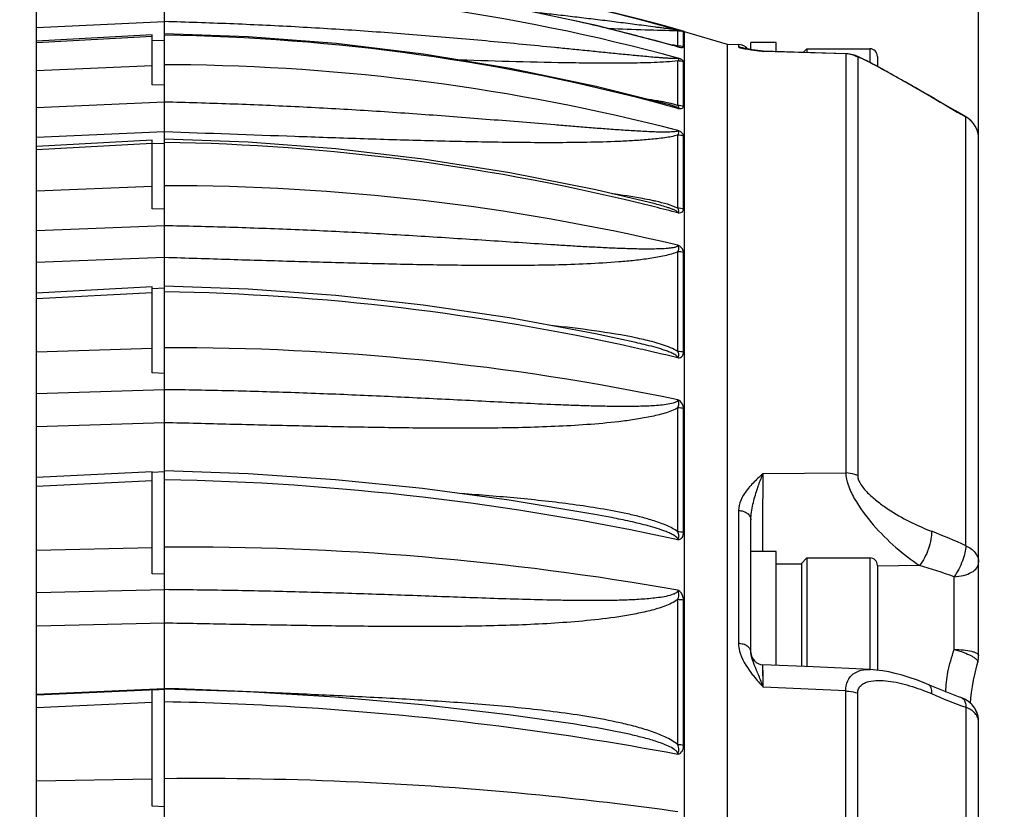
# Model space of a CAD drawing. Header units: millimetres. Extents: x 0 to 420, y 0 to 297.
# Tile 137 of 140: x 342 to 354, y 236 to 246. Entities that reach past the tile are written whole.
import ezdxf

# ---------------------------------------------------------------- set-up
doc = ezdxf.new("R2010")
doc.units = ezdxf.units.MM
doc.header["$LTSCALE"] = 23.1
doc.layers.get('0').update_dxf_attribs({"linetype": 'CONTINUOUS'})
doc.layers.add('02___PRT_ALL_AXES', color=7, linetype='CONTINUOUS')
doc.layers.add('DIM_PILOTEES', color=7, linetype='CONTINUOUS')
doc.styles.get("Standard").update_dxf_attribs({"font": 'txt', "width": 0.7})
doc.dimstyles.new('DIMSTYLE_2', dxfattribs={"dimtxt": 2.5, "dimasz": 3.5, "dimexe": 2, "dimexo": 0, "dimtad": 1, "dimlfac": 3.333333, "dimdsep": 46, "dimtxsty": 'Standard', "dimblk": '_FILLED', "dimblk1": '_FILLED', "dimblk2": '_FILLED', "dimcen": 0.09, "dimazin": 2, "dimtp": 0.5, "dimtm": 0.5, "dimtfac": 1, "dimtofl": 0, "dimtmove": 0, "dimatfit": 3, "dimldrblk": '_FILLED', "dimfxl": 0, "dimtolj": 1, "dimarcsym": 0})
doc.dimstyles.new('DIMSTYLE_4', dxfattribs={"dimtxt": 2.5, "dimasz": 3.5, "dimexe": 2, "dimexo": 0, "dimtad": 1, "dimdec": 1, "dimlfac": 3.333333, "dimdsep": 46, "dimtxsty": 'Standard', "dimblk": '_FILLED', "dimblk1": '_FILLED', "dimblk2": '_FILLED', "dimcen": 0.09, "dimazin": 2, "dimtp": 0.3, "dimtm": 0.3, "dimtfac": 1, "dimtdec": 1, "dimtofl": 0, "dimtmove": 0, "dimatfit": 3, "dimldrblk": '_FILLED', "dimfxl": 0, "dimtolj": 1, "dimarcsym": 0})

# ---------------------------------------------------------------- blocks, each defined once
blk = doc.blocks.new('_FILLED')
at = {"color": 0, "linetype": 'ByBlock'}
blk.add_solid([(0, 0), (-1, 0.1429), (-1, -0.1429)], dxfattribs=at)
blk = doc.blocks.new('*D9')
at = {"layer": 'DIM_PILOTEES', "color": 2, "linetype": 'Continuous'}
for p, q in [((342.316, 253.087), (342.316, 278.17)), ((353.484, 244.354), (353.484, 278.17)), ((342.316, 276.17), (347.9, 276.17)), ((353.484, 276.17), (347.9, 276.17)), ((347.9, 276.17), (375.161, 276.17))]:
    blk.add_line(p, q, dxfattribs=at)
at = {"layer": 'DIM_PILOTEES', "color": 2, "linetype": 'Continuous', "xscale": 3.5, "yscale": 3.5, "zscale": 3.5, "rotation": 180}
blk.add_blockref('_FILLED', (342.316, 276.17), dxfattribs=at)
at = {"layer": 'DIM_PILOTEES', "color": 2, "linetype": 'Continuous', "xscale": 3.5, "yscale": 3.5, "zscale": 3.5}
blk.add_blockref('_FILLED', (353.484, 276.17), dxfattribs=at)
at = {"layer": 'DIM_PILOTEES', "color": 2, "linetype": 'Continuous', "insert": (362.304, 279.295), "char_height": 2.5, "width": 19.28571, "attachment_point": 1, "line_spacing_factor": 0.9}
blk.add_mtext('{\\ftxt;\\W0.0001;\\H0.0001;\\~}{\\ftxt;\\W2.2857142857;\\H2.5; }{\\ftxt;\\W0.0001;\\H0.0001;\\~}{\\ftxt;\\W0.0001;\\H0.0001;\\~}{\\ftxt;\\W2.8571428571;\\H2.5; }{\\ftxt;\\W0.0001;\\H0.0001;\\~}', dxfattribs=at)
blk = doc.blocks.new('*D22')
at = {"layer": 'DIM_PILOTEES', "color": 2, "linetype": 'Continuous'}
for p, q in [((333.166, 272.887), (370.189, 272.887)), ((368.189, 272.887), (368.189, 233.437)), ((368.189, 193.987), (368.189, 233.437)), ((326.566, 193.987), (370.189, 193.987))]:
    blk.add_line(p, q, dxfattribs=at)
at = {"layer": 'DIM_PILOTEES', "color": 2, "linetype": 'Continuous', "xscale": 3.5, "yscale": 3.5, "zscale": 3.5}
for p, rotation in [((368.189, 272.887), 90), ((368.189, 193.987), 270)]:
    blk.add_blockref('_FILLED', p, dxfattribs=dict(at, rotation=rotation))
at = {"layer": 'DIM_PILOTEES', "color": 2, "linetype": 'Continuous', "insert": (365.064, 229.817), "char_height": 2.5, "width": 8.57143, "attachment_point": 2, "rotation": 90, "line_spacing_factor": 0.9}
blk.add_mtext('{\\ftxt;\\W0.0001;\\H0.0001;\\~}{\\ftxt;\\W2.2857142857;\\H2.5; }{\\ftxt;\\W0.0001;\\H0.0001;\\~}', dxfattribs=at)

msp = doc.modelspace()

# ---------------------------------------------------------------- linework, layer by layer
at = {"color": 7, "linetype": 'Continuous'}
for p, q in [((342.3164, 196.1421), (342.3164, 253.987)), ((343.8345, 202.3762), (343.8345, 246.517)), ((349.918, 245.5017), (349.918, 245.6333)), ((349.9865, 245.4447), (349.9865, 245.6221)), ((349.9915, 245.6282), (350.5041, 245.4757)), ((349.9915, 245.6282), (349.9915, 202.3458)), ((343.6845, 245.5881), (342.3164, 245.5131)), ((342.3164, 245.4974), (343.6845, 245.5726)), ((342.3164, 245.4974), (343.6845, 245.5726)), ((343.6845, 244.9926), (343.6845, 245.5881)), ((343.6845, 245.5197), (343.8345, 245.522)), ((349.918, 245.4557), (349.918, 245.5017)), ((351.0843, 245.497), (350.7843, 245.497)), ((350.7843, 245.4126), (350.7843, 245.497)), ((351.0843, 245.3878), (351.0843, 245.497)), ((349.8936, 245.4508), (349.9197, 245.4438)), ((349.8937, 245.4511), (349.9197, 245.4438)), ((350.5041, 245.4757), (350.6382, 245.4722)), ((350.5041, 245.4757), (350.5041, 202.4982)), ((350.6382, 245.4722), (350.6382, 245.4432)), ((350.7645, 245.4158), (350.749, 245.4183)), ((350.7843, 245.4127), (350.7645, 245.4158)), ((350.7983, 245.4105), (350.7749, 245.4141)), ((350.8332, 245.4053), (350.7983, 245.4105)), ((350.8282, 245.4045), (350.8517, 245.4011)), ((350.8988, 245.3958), (350.8332, 245.4053)), ((350.8517, 245.4011), (350.8764, 245.3975)), ((350.8764, 245.3975), (350.9127, 245.3922)), ((350.9129, 245.3938), (350.8988, 245.3958)), ((350.9127, 245.3922), (350.9304, 245.3897)), ((350.9299, 245.3923), (350.9129, 245.3938)), ((351.912, 245.3635), (350.9299, 245.3923)), ((350.9304, 245.3897), (350.9299, 245.3923)), ((351.9081, 245.3609), (350.9304, 245.3897)), ((351.3849, 245.379), (351.0843, 245.3878)), ((351.4053, 245.3784), (351.3849, 245.379)), ((351.4052, 245.3784), (351.4488, 245.422)), ((351.4488, 245.422), (352.1943, 245.422)), ((351.4488, 245.422), (351.4488, 245.3771)), ((351.9081, 245.3609), (351.9081, 240.3929)), ((352.1943, 245.422), (352.1943, 245.2594)), ((349.918, 244.7495), (349.918, 245.2778)), ((349.9865, 244.7388), (349.9865, 245.2669)), ((352.0503, 245.321), (352.0503, 240.3622)), ((352.2843, 245.332), (352.2843, 245.2115)), ((342.3164, 245.1648), (343.6845, 245.225)), ((352.5251, 245.0786), (352.471, 245.1089)), ((352.5811, 245.0471), (352.4997, 245.0928)), ((352.6391, 245.0143), (352.5549, 245.0618)), ((352.699, 244.9802), (352.6121, 245.0296)), ((343.8345, 244.9897), (343.6845, 244.9926)), ((352.7609, 244.9448), (352.6711, 244.996)), ((352.8247, 244.9081), (352.7322, 244.9612)), ((352.8906, 244.87), (352.7952, 244.925)), ((343.8345, 244.7878), (342.3164, 244.7213)), ((343.8345, 244.7878), (342.3164, 244.7213)), ((353.0484, 244.7785), (352.8602, 244.8876)), ((352.9632, 244.8279), (352.8906, 244.87)), ((352.9242, 244.8499), (352.9249, 244.8501)), ((349.8056, 244.7617), (349.8055, 244.7617)), ((353.3343, 244.6131), (353.3335, 244.6141)), ((353.3343, 239.5291), (353.3343, 244.6131)), ((343.8345, 244.4359), (342.3164, 244.3696)), ((343.8345, 244.4359), (342.3164, 244.3696)), ((343.6845, 244.3388), (342.3164, 244.2646)), ((343.6845, 243.526), (343.6845, 244.3388)), ((349.918, 243.532), (349.918, 244.3982)), ((349.9865, 243.522), (349.9865, 244.3877)), ((353.4843, 238.2271), (353.4843, 244.3539)), ((342.3164, 244.2277), (343.6845, 244.3021)), ((342.3164, 244.2278), (343.6845, 244.3021)), ((343.6845, 244.3004), (343.8345, 244.304)), ((342.3164, 243.7391), (343.6845, 243.7915)), ((342.3164, 243.7391), (343.6845, 243.7915)), ((343.8345, 243.5219), (343.6845, 243.526)), ((349.6496, 243.5815), (349.6491, 243.5817)), ((343.8345, 243.3215), (342.3164, 243.2636)), ((343.8345, 243.3215), (342.3164, 243.2636)), ((343.8345, 242.9454), (342.3164, 242.8876)), ((343.8345, 242.9454), (342.3164, 242.8876)), ((349.918, 241.8333), (349.918, 243.0159)), ((349.9865, 241.8241), (349.9865, 243.0061)), ((343.6845, 242.5976), (342.3164, 242.526)), ((343.6845, 241.5783), (343.6845, 242.5976)), ((343.6845, 242.5809), (343.8345, 242.5857)), ((342.3164, 242.4597), (343.6845, 242.5315)), ((342.3164, 242.4597), (343.6845, 242.5315)), ((342.3164, 241.8271), (343.6845, 241.8704)), ((349.4195, 241.939), (349.4186, 241.9392)), ((343.8345, 241.5731), (343.6845, 241.5783)), ((343.8345, 241.3792), (342.3164, 241.3313)), ((349.918, 239.6951), (349.918, 241.1651)), ((349.9865, 239.6871), (349.9865, 241.1563)), ((343.8345, 240.9881), (342.3164, 240.9403)), ((343.8345, 240.9881), (342.3164, 240.9403)), ((343.6845, 240.4074), (342.3164, 240.3402)), ((343.6845, 240.4036), (343.8345, 240.4094)), ((343.6845, 239.1975), (343.6845, 240.4074)), ((350.9304, 240.3878), (351.9081, 240.3929)), ((342.3164, 240.2368), (343.6845, 240.3042)), ((342.3164, 240.2368), (343.6845, 240.3042)), ((350.6382, 239.9475), (350.6382, 238.3695)), ((350.7843, 238.2692), (350.7843, 239.8361)), ((342.3164, 239.4757), (343.6845, 239.5089)), ((351.0843, 239.4604), (350.7843, 239.4604)), ((351.0843, 238.1124), (351.0843, 239.4604)), ((351.3843, 239.3104), (351.0843, 239.3104)), ((351.3843, 239.3209), (351.4488, 239.3854)), ((351.3843, 239.3209), (351.3843, 238.0987)), ((351.4488, 239.3854), (352.1943, 239.3854)), ((351.4488, 239.3854), (351.4488, 238.0957)), ((352.1943, 239.3854), (352.1943, 238.0615)), ((352.2843, 239.2954), (352.2843, 238.0543)), ((352.7847, 239.2956), (352.2844, 239.2893)), ((352.7847, 239.2956), (352.2844, 239.2893)), ((343.8345, 239.1912), (343.6845, 239.1975)), ((353.1948, 238.3006), (353.1948, 239.1631)), ((343.8345, 239.0086), (342.3164, 238.9719)), ((349.918, 237.1702), (349.918, 238.8913)), ((349.9865, 237.1634), (349.9865, 238.8836)), ((343.8345, 238.6122), (342.3164, 238.5754)), ((350.7844, 238.2658), (350.7843, 238.2692)), ((351.5233, 238.0923), (350.9274, 238.1196)), ((350.9304, 237.8537), (350.9274, 238.1196)), ((350.9279, 238.0905), (350.9275, 238.115)), ((350.9287, 238.0156), (350.9279, 238.0905)), ((350.9299, 237.8997), (350.9287, 238.0156)), ((352.1994, 238.0615), (351.5233, 238.0923)), ((342.3164, 237.7698), (343.8345, 237.837)), ((342.3164, 237.7609), (343.8345, 237.8287)), ((342.3164, 237.7698), (343.3856, 237.8171)), ((343.3856, 237.8171), (343.8345, 237.837)), ((343.6845, 237.822), (343.7654, 237.8257)), ((343.6845, 236.4421), (343.6845, 237.822)), ((343.9534, 237.8337), (343.8345, 237.8383)), ((343.9534, 237.8337), (343.8345, 237.8383)), ((344.8229, 237.7974), (343.8345, 237.83)), ((351.9081, 237.8079), (350.9304, 237.8537)), ((351.9081, 225.8144), (351.9081, 237.8079)), ((352.0503, 225.811), (352.0503, 237.7821)), ((342.3164, 237.6137), (343.6845, 237.6752)), ((342.3164, 237.6138), (343.6845, 237.6752)), ((353.3343, 237.6142), (353.3343, 225.3406)), ((353.4843, 224.6825), (353.4843, 237.4429)), ((348.6994, 237.4125), (348.6967, 237.4129)), ((342.3164, 236.743), (343.6845, 236.7652)), ((343.8345, 236.435), (343.6845, 236.4421))]:
    msp.add_line(p, q, dxfattribs=at)
for points in [[(349.8946, 245.4543), (348.9528, 245.6975), (347.932, 245.9147), (346.9026, 246.0864), (345.8665, 246.2121), (344.8259, 246.2917), (343.8345, 246.3243)], [(349.8055, 244.7617), (348.9513, 244.9762), (347.931, 245.1896), (346.9021, 245.3588), (345.8665, 245.4835), (344.8263, 245.5634), (343.8345, 245.5978)], [(350.7749, 245.4141), (350.7543, 245.4174), (350.7449, 245.4189), (350.7363, 245.4204), (350.7284, 245.4218), (350.7211, 245.4232), (350.7145, 245.4244), (350.7087, 245.4256), (350.7036, 245.4266), (350.6994, 245.4276), (350.696, 245.4284), (350.6936, 245.429), (350.6923, 245.4293)], [(352.2756, 245.2162), (352.2534, 245.2281), (352.2317, 245.2397), (352.2106, 245.2508), (352.1902, 245.2615), (352.1705, 245.2717), (352.1514, 245.2815), (352.133, 245.2908), (352.1153, 245.2996), (352.0984, 245.3078), (352.0823, 245.3155), (352.067, 245.3225), (352.0524, 245.3289), (352.0381, 245.3349), (352.0237, 245.3405), (352.0088, 245.3457), (351.9928, 245.3507), (351.975, 245.3553), (351.9557, 245.3592), (351.935, 245.362), (351.9121, 245.3635)], [(352.471, 245.1089), (352.4447, 245.1236), (352.4189, 245.1379), (352.3935, 245.1519), (352.3686, 245.1656), (352.3443, 245.179), (352.3204, 245.192), (352.2756, 245.2162)], [(352.4729, 245.1078), (352.4465, 245.1225), (352.4206, 245.1369), (352.3952, 245.151), (352.3702, 245.1647), (352.3458, 245.1781), (352.3219, 245.1912), (352.2985, 245.2039)], [(353.3337, 244.6141), (353.2087, 244.686), (353.1267, 244.7333), (353.0449, 244.7806)], [(353.3337, 244.6141), (353.2123, 244.6839), (353.1303, 244.7312), (353.0484, 244.7785)], [(349.6491, 243.5817), (348.9478, 243.7476), (347.9284, 243.9517), (346.9003, 244.1143), (345.8656, 244.2348), (344.8263, 244.3132), (343.8345, 244.3484)], [(349.4195, 241.939), (348.9423, 242.0418), (347.9241, 242.2316), (346.8972, 242.3834), (345.8637, 242.4969), (344.8257, 242.5717), (343.8345, 242.6069)], [(349.1075, 239.8682), (348.9352, 239.9007), (347.9185, 240.0716), (346.8931, 240.2089), (345.8612, 240.3124), (344.8248, 240.3818), (343.8345, 240.4161)], [(353.3879, 237.6624), (353.388, 237.6638), (353.3924, 237.7234), (353.3997, 237.789), (353.4103, 237.8604), (353.4242, 237.9373), (353.4416, 238.0193), (353.4627, 238.1061), (353.4739, 238.1488)], [(350.9275, 238.115), (350.9275, 238.1194), (350.9274, 238.1196)], [(352.8935, 237.8802), (352.8375, 237.9037), (352.7476, 237.9386), (352.661, 237.9687), (352.5774, 237.9943), (352.4967, 238.0158), (352.4186, 238.0333), (352.3428, 238.0468), (352.2691, 238.0563), (352.1991, 238.0615)], [(348.6994, 237.4125), (347.9108, 237.5247), (346.8873, 237.6442), (345.8573, 237.7352), (344.8229, 237.7974)], [(353.2852, 237.7254), (353.2448, 237.74), (353.1663, 237.7693), (353.0875, 237.7998), (353.0088, 237.8315), (352.9303, 237.8643), (352.8935, 237.8802)]]:
    msp.add_lwpolyline(points, dxfattribs=at)
for centre, radius, start, end in [((343.6118, 223.2042), 23.3138, 74.11877, 89.45268), ((343.6225, 223.1954), 23.3154, 74.33044, 89.47908), ((343.6905, 222.4367), 23.7079, 74.76682, 89.6521), ((343.5579, 222.8567), 23.466, 75.90524, 77.50209), ((343.5574, 222.8545), 23.4682, 75.15825, 75.90523), ((349.9043, 245.3325), 0.3011, 74.15903, 87.37886), ((343.4928, 221.403), 24.1816, 74.87679, 89.19047), ((343.559, 222.8606), 23.4619, 74.3358, 75.15827), ((349.5416, 243.2288), 2.2586, 81.49839, 82.12986), ((349.9043, 245.1526), 0.3033, 74.28346, 87.40197), ((350.6343, 245.3223), 0.15, 39.9257, 88.5), ((351.2073, 248.2804), 2.9003, 260.53386, 261.04366), ((351.4692, 249.9397), 4.5802, 261.03897, 261.40041), ((352.0493, 253.7833), 8.4673, 261.40775, 261.70793), ((350.8986, 245.2946), 0.1002, 79.69647, 81.79652), ((350.8975, 245.289), 0.1059, 71.9075, 79.6341), ((352.1943, 245.332), 0.09, 0, 90), ((349.9043, 244.9725), 0.3056, 74.40855, 87.4254), ((343.7564, 220.3869), 24.8461, 89.54372, 89.82004), ((343.7651, 220.5342), 24.6987, 75.5705, 89.5611), ((349.3007, 242.4566), 2.377, 78.06355, 78.85877), ((400.2977, 326.4254), 94.3335, 239.854875, 240.142489), ((343.5148, 221.4959), 24.0862, 74.57854, 74.86957), ((349.9044, 244.4371), 0.3127, 74.78281, 87.4966), ((353.1843, 244.3539), 0.3, 0.00175, 60.13886), ((353.1843, 244.3539), 0.3, 0.00102, 60.14006), ((353.1851, 244.3538), 0.2992, 0.02261, 60.08419), ((343.4241, 218.7565), 25.5585, 75.92309, 89.07996), ((349.9044, 244.0808), 0.3176, 75.03092, 87.54248), ((343.857, 217.4279), 26.3705, 76.70841, 90.04889), ((348.925, 240.4023), 3.2936, 77.15688, 77.90267), ((343.4814, 219.0181), 25.2909, 75.25169, 75.90483), ((349.9045, 243.2018), 0.3305, 75.64652, 87.65674), ((349.9046, 242.6774), 0.3388, 76.01351, 87.7233), ((343.3398, 214.6821), 27.863, 77.42472, 88.98267), ((348.4491, 237.372), 4.7229, 77.88501, 78.00588), ((348.5774, 237.9609), 4.1202, 76.58383, 77.91149), ((343.9599, 212.7643), 29.1121, 78.18679, 90.24676), ((343.4365, 215.1995), 27.337, 77.10992, 77.38653), ((348.1796, 236.4114), 5.6649, 76.31225, 77.3576), ((343.4525, 215.269), 27.2657, 76.27912, 77.11017), ((349.9047, 241.474), 0.3596, 76.85984, 87.87639), ((349.9048, 240.7927), 0.3727, 77.33927, 87.96131), ((343.243, 208.9397), 31.3787, 77.71469, 88.91989), ((349.9049, 239.2899), 0.4055, 78.39991, 88.14718), ((350.1405, 232.5209), 7.7016, 65.50006, 68.81103), ((344.0878, 206.0463), 33.468, 79.96478, 90.43372), ((352.1943, 239.2954), 0.09, 0, 90), ((350.2933, 230.8822), 8.7745, 70.69042, 73.50475), ((349.905, 238.4653), 0.4262, 78.98181, 88.24694), ((350.9343, 238.2695), 0.15, 181.41704, 267.36951), ((353.1831, 238.2272), 0.3012, 344.91406, 359.9684), ((355.5755, 243.8842), 6.6585, 246.53598, 250.3311), ((353.1843, 237.4429), 0.3, 0.0027, 70.35039), ((353.1844, 237.4435), 0.2999, 7.14213, 47.21168), ((353.184, 237.4434), 0.3003, 0.01264, 7.1538), ((349.9052, 236.691), 0.4794, 80.23491, 88.45928)]:
    msp.add_arc(centre, radius, start, end, dxfattribs=at)
for points, knots in [([(349.92, 245.6443), (349.9194, 245.6438), (349.9165, 245.645), (349.9117, 245.6447), (349.9043, 245.6459), (349.8919, 245.6473), (349.8743, 245.6496), (349.8518, 245.6524), (349.8279, 245.6555), (349.7947, 245.6598), (349.7522, 245.6654), (349.7003, 245.6722), (349.6299, 245.6814), (349.5409, 245.693), (349.4333, 245.707), (349.325, 245.7208), (349.2162, 245.7346), (349.0705, 245.7529), (348.8878, 245.7754), (348.6682, 245.8016), (348.448, 245.8272), (348.3011, 245.8437), (348.2276, 245.8519)], [0, 0, 0, 0, 0.0013169, 0.0045099, 0.0089626, 0.0142956, 0.0265814, 0.0400846, 0.0542765, 0.0689058, 0.0989797, 0.1297222, 0.1608795, 0.2239577, 0.2876608, 0.351749, 0.4160962, 0.4806284, 0.610073, 0.7398547, 0.8698537, 1, 1, 1, 1]), ([(349.9201, 245.3115), (349.9199, 245.3092), (349.9106, 245.3078), (349.9, 245.3064), (349.8827, 245.306), (349.8571, 245.3063), (349.8222, 245.3076), (349.7791, 245.3101), (349.7346, 245.3131), (349.6739, 245.3177), (349.5971, 245.3241), (349.5041, 245.3325), (349.4104, 245.3413), (349.3162, 245.3504), (349.19, 245.3628), (349.0317, 245.3787), (348.8413, 245.3979), (348.6504, 245.4172), (348.3952, 245.4427), (348.0757, 245.474), (347.6918, 245.5102), (347.3073, 245.5446), (346.9224, 245.5768), (346.5372, 245.6068), (346.0231, 245.6436), (345.38, 245.6831), (344.6075, 245.7196), (344.0922, 245.7365), (343.8345, 245.7432)], [0, 0, 0, 0, 0.0011267, 0.0033297, 0.0061389, 0.0092832, 0.0160647, 0.0232029, 0.0305333, 0.0379845, 0.0531117, 0.0684253, 0.0838555, 0.0993655, 0.1149333, 0.1461906, 0.1775589, 0.2090018, 0.2404975, 0.3035953, 0.3667845, 0.4300298, 0.4933108, 0.5566151, 0.619935, 0.7466029, 0.8732936, 1, 1, 1, 1]), ([(349.918, 245.6333), (349.7892, 245.6356), (349.5172, 245.6445), (349.2453, 245.6537), (349.1022, 245.6589)], [0, 0, 0, 0, 0.4737328, 1, 1, 1, 1]), ([(349.918, 245.6333), (349.9225, 245.6334), (349.9387, 245.6349), (349.9241, 245.643), (349.9197, 245.6443)], [0, 0, 0, 0, 0.4927779, 1, 1, 1, 1]), ([(349.9865, 245.6221), (349.9865, 245.6234), (349.9795, 245.6248), (349.9702, 245.6296), (349.9475, 245.6359), (349.9305, 245.6412), (349.9197, 245.6443)], [0, 0, 0, 0, 0.0546793, 0.219899, 0.5235111, 1, 1, 1, 1]), ([(349.918, 245.4557), (349.9147, 245.4563), (349.9005, 245.4588), (349.8863, 245.461), (349.8755, 245.4626)], [0, 0, 0, 0, 0.2393293, 1, 1, 1, 1]), ([(349.9197, 245.4438), (349.9196, 245.4449), (349.9165, 245.4468), (349.9086, 245.4503), (349.9004, 245.4526), (349.8946, 245.4543)], [0, 0, 0, 0, 0.1159854, 0.3381478, 1, 1, 1, 1]), ([(349.9197, 245.4438), (349.9236, 245.4447), (349.9389, 245.4469), (349.9227, 245.4536), (349.9181, 245.4557)], [0, 0, 0, 0, 0.4356471, 1, 1, 1, 1]), ([(349.9197, 245.4438), (349.9303, 245.4414), (349.9489, 245.4385), (349.9686, 245.4365), (349.9865, 245.4394), (349.9865, 245.4447)], [0, 0, 0, 0, 0.4737655, 0.7697812, 1, 1, 1, 1]), ([(350.6382, 245.4432), (350.6382, 245.4403), (350.6504, 245.4364), (350.6665, 245.4313), (350.6963, 245.4255), (350.718, 245.4216), (350.7303, 245.4196)], [0, 0, 0, 0, 0.0902419, 0.2990658, 0.6091712, 1, 1, 1, 1]), ([(349.918, 245.2778), (349.8741, 245.2714), (349.7798, 245.2641), (349.5803, 245.2548), (349.3164, 245.2504), (348.9927, 245.2502), (348.5533, 245.2549), (348.0001, 245.267), (347.5568, 245.2804), (347.3346, 245.2876)], [0, 0, 0, 0, 0.0515954, 0.1095432, 0.2319334, 0.3578119, 0.4852051, 0.742021, 1, 1, 1, 1]), ([(349.9181, 245.2778), (349.9238, 245.2808), (349.9339, 245.2889), (349.9289, 245.3011), (349.9243, 245.3069), (349.9217, 245.3105), (349.9197, 245.3116)], [0, 0, 0, 0, 0.4621573, 0.696494, 0.8416528, 1, 1, 1, 1]), ([(349.9865, 245.2669), (349.9865, 245.2748), (349.9617, 245.2957), (349.9382, 245.3054), (349.9197, 245.3116)], [0, 0, 0, 0, 0.2887227, 1, 1, 1, 1]), ([(352.9242, 244.8499), (352.8813, 244.8748), (352.7955, 244.9244), (352.667, 244.9979), (352.5397, 245.0699), (352.4151, 245.1395), (352.3136, 245.1951), (352.2361, 245.2366), (352.1819, 245.2649), (352.1352, 245.2887), (352.0913, 245.3092), (352.0728, 245.3173), (352.0503, 245.3245), (352.0503, 245.321)], [0, 0, 0, 0, 0.1497178, 0.298879, 0.4464382, 0.5908654, 0.7294891, 0.7950956, 0.8567104, 0.9122707, 0.958314, 0.989425, 1, 1, 1, 1]), ([(349.9197, 244.4538), (349.9196, 244.4508), (349.9124, 244.445), (349.8937, 244.4402), (349.8626, 244.436), (349.8223, 244.434), (349.7639, 244.4329), (349.6887, 244.434), (349.597, 244.4372), (349.5041, 244.4416), (349.3788, 244.4487), (349.2213, 244.459), (349.0316, 244.4729), (348.8412, 244.4877), (348.6503, 244.503), (348.3951, 244.5238), (348.0756, 244.5501), (347.6917, 244.5813), (347.3072, 244.6115), (346.9223, 244.6401), (346.5371, 244.667), (346.0231, 244.7001), (345.3799, 244.7357), (344.6075, 244.7684), (344.0922, 244.7833), (343.8345, 244.789)], [0, 0, 0, 0, 0.0014661, 0.0037914, 0.0098121, 0.0166064, 0.0237375, 0.0384885, 0.0535782, 0.0688536, 0.0842467, 0.1152556, 0.1464522, 0.1777675, 0.2091642, 0.2406199, 0.3036536, 0.3667961, 0.4300086, 0.4932679, 0.5565594, 0.6198736, 0.7465469, 0.8732594, 1, 1, 1, 1]), ([(349.76, 244.7888), (349.7446, 244.7918), (349.6811, 244.8037), (349.6174, 244.8139), (349.5692, 244.8211)], [0, 0, 0, 0, 0.2444307, 1, 1, 1, 1]), ([(349.918, 244.7495), (349.9085, 244.7527), (349.8671, 244.7655), (349.8249, 244.7753), (349.7924, 244.7822)], [0, 0, 0, 0, 0.2321905, 1, 1, 1, 1]), ([(349.9197, 244.7149), (349.9196, 244.7175), (349.9143, 244.7229), (349.8998, 244.7312), (349.8746, 244.7411), (349.8413, 244.7517), (349.8177, 244.7584), (349.8056, 244.7617)], [0, 0, 0, 0, 0.0619006, 0.1593626, 0.4126868, 0.6991766, 1, 1, 1, 1]), ([(349.9197, 244.7149), (349.9226, 244.7172), (349.9281, 244.7207), (349.9324, 244.7306), (349.9269, 244.7408), (349.9215, 244.7464), (349.9181, 244.7495)], [0, 0, 0, 0, 0.2540416, 0.4493501, 0.6804987, 1, 1, 1, 1]), ([(349.9197, 244.7149), (349.9303, 244.7132), (349.9482, 244.7123), (349.9705, 244.7166), (349.984, 244.726), (349.9865, 244.7349), (349.9865, 244.7388)], [0, 0, 0, 0, 0.4081376, 0.6743919, 0.8520605, 1, 1, 1, 1]), ([(349.918, 244.3982), (349.8675, 244.3827), (349.757, 244.3642), (349.5857, 244.3451), (349.4042, 244.3319), (349.1554, 244.3192), (348.8401, 244.3106), (348.459, 244.3072), (348.0757, 244.3088), (347.5627, 244.3156), (346.9205, 244.3306), (346.1494, 244.3542), (345.1206, 244.3895), (344.3489, 244.4176), (343.8345, 244.4371)], [0, 0, 0, 0, 0.0260098, 0.0549405, 0.0849782, 0.1155764, 0.177643, 0.2403127, 0.3032878, 0.3664325, 0.4929782, 0.6196768, 0.7464323, 1, 1, 1, 1]), ([(349.9181, 244.3982), (349.9249, 244.4048), (349.9365, 244.4248), (349.926, 244.4451), (349.9197, 244.4538)], [0, 0, 0, 0, 0.4723765, 1, 1, 1, 1]), ([(349.9865, 244.3877), (349.9865, 244.3992), (349.9751, 244.4189), (349.95, 244.4393), (349.9311, 244.4494), (349.9197, 244.4538)], [0, 0, 0, 0, 0.3531962, 0.628124, 1, 1, 1, 1]), ([(349.6152, 243.6228), (349.5762, 243.6312), (349.4171, 243.6625), (349.2567, 243.6868), (349.1356, 243.7032)], [0, 0, 0, 0, 0.2461047, 1, 1, 1, 1]), ([(349.918, 243.532), (349.8789, 243.5513), (349.7918, 243.5805), (349.7035, 243.6029), (349.6571, 243.6135)], [0, 0, 0, 0, 0.4783993, 1, 1, 1, 1]), ([(349.9197, 243.4757), (349.9194, 243.4836), (349.9015, 243.4978), (349.8748, 243.5114), (349.8403, 243.5254), (349.7914, 243.5423), (349.7275, 243.5613), (349.6758, 243.5749), (349.6496, 243.5815)], [0, 0, 0, 0, 0.0808325, 0.1957331, 0.3224644, 0.4542649, 0.7248598, 1, 1, 1, 1]), ([(349.9197, 243.4757), (349.9227, 243.4798), (349.9288, 243.4874), (349.9335, 243.5084), (349.9246, 243.5232), (349.918, 243.532)], [0, 0, 0, 0, 0.24475, 0.467594, 1, 1, 1, 1]), ([(349.9197, 243.4757), (349.9305, 243.4746), (349.9494, 243.4762), (349.9722, 243.4872), (349.9845, 243.5037), (349.9865, 243.5161), (349.9865, 243.522)], [0, 0, 0, 0, 0.3524461, 0.6040629, 0.8061511, 1, 1, 1, 1]), ([(349.92, 243.0919), (349.9196, 243.0831), (349.8956, 243.0702), (349.8637, 243.0632), (349.8222, 243.0568), (349.7642, 243.0516), (349.6888, 243.0481), (349.5971, 243.0467), (349.5041, 243.047), (349.3788, 243.0492), (349.2213, 243.0543), (349.0316, 243.0627), (348.8412, 243.0726), (348.6503, 243.0836), (348.3951, 243.0992), (348.0756, 243.1199), (347.6917, 243.1453), (347.3072, 243.1705), (346.9223, 243.1949), (346.5371, 243.218), (346.023, 243.2466), (345.3799, 243.2775), (344.6074, 243.3055), (344.0922, 243.3179), (343.8345, 243.3226)], [0, 0, 0, 0, 0.0043238, 0.0105113, 0.0173707, 0.0245327, 0.0393006, 0.0543829, 0.0696401, 0.0850098, 0.1159654, 0.1471065, 0.1783675, 0.2097124, 0.2411193, 0.3040651, 0.3671321, 0.4302802, 0.4934847, 0.5567298, 0.6200049, 0.7466174, 0.8732877, 1, 1, 1, 1]), ([(349.9181, 243.0159), (349.9254, 243.0263), (349.9333, 243.0458), (349.9294, 243.0691), (349.9242, 243.082), (349.922, 243.0891), (349.9197, 243.092)], [0, 0, 0, 0, 0.4767566, 0.7293572, 0.8638713, 1, 1, 1, 1]), ([(349.9865, 243.0061), (349.9865, 243.0132), (349.9803, 243.0506), (349.9477, 243.0805), (349.9197, 243.092)], [0, 0, 0, 0, 0.19016, 1, 1, 1, 1]), ([(349.918, 243.0159), (349.8688, 242.9933), (349.758, 242.9641), (349.5861, 242.9335), (349.4044, 242.911), (349.1556, 242.888), (348.8403, 242.8695), (348.4591, 242.857), (348.0757, 242.8515), (347.5628, 242.8507), (346.9206, 242.8589), (346.1494, 242.8766), (345.3779, 242.8983), (344.6062, 242.9217), (344.0917, 242.938), (343.8345, 242.9464)], [0, 0, 0, 0, 0.0266608, 0.0558483, 0.0860065, 0.1166603, 0.1787422, 0.2413677, 0.3042723, 0.3673341, 0.4937003, 0.6202165, 0.746791, 0.8733886, 1, 1, 1, 1]), ([(349.4305, 241.9918), (349.2635, 242.0273), (348.9244, 242.0822), (348.5836, 242.1226), (348.4121, 242.1407)], [0, 0, 0, 0, 0.4974861, 1, 1, 1, 1]), ([(349.9197, 241.7565), (349.9196, 241.7628), (349.9113, 241.7758), (349.8864, 241.7949), (349.8468, 241.8151), (349.7958, 241.8356), (349.7241, 241.8603), (349.6321, 241.8872), (349.5576, 241.9063), (349.5201, 241.9155)], [0, 0, 0, 0, 0.0428422, 0.0964265, 0.216907, 0.3439137, 0.4734259, 0.735704, 1, 1, 1, 1]), ([(349.918, 241.8333), (349.8911, 241.8503), (349.8313, 241.8788), (349.7031, 241.9253), (349.602, 241.9523), (349.5334, 241.9687)], [0, 0, 0, 0, 0.2338626, 0.4827703, 1, 1, 1, 1]), ([(349.9197, 241.7565), (349.9227, 241.7623), (349.9289, 241.7737), (349.9333, 241.801), (349.925, 241.8211), (349.918, 241.8333)], [0, 0, 0, 0, 0.2430097, 0.4769419, 1, 1, 1, 1]), ([(349.9197, 241.7565), (349.9389, 241.7559), (349.9769, 241.772), (349.9865, 241.8087), (349.9865, 241.8241)], [0, 0, 0, 0, 0.5541591, 1, 1, 1, 1]), ([(349.9198, 241.2598), (349.9195, 241.2495), (349.898, 241.2314), (349.8502, 241.2157), (349.778, 241.202), (349.689, 241.1929), (349.5971, 241.1868), (349.5041, 241.1832), (349.3789, 241.1804), (349.2214, 241.1801), (349.0316, 241.1828), (348.8412, 241.1876), (348.6503, 241.194), (348.3951, 241.204), (348.0755, 241.2185), (347.6916, 241.2376), (347.3072, 241.2572), (346.7938, 241.2832), (346.1514, 241.3138), (345.3798, 241.3443), (344.6074, 241.367), (344.0922, 241.3766), (343.8345, 241.3801)], [0, 0, 0, 0, 0.0050347, 0.0114629, 0.025652, 0.0404815, 0.0555849, 0.0708437, 0.0862039, 0.1171222, 0.1482138, 0.17942, 0.2107081, 0.2420577, 0.3048914, 0.3678523, 0.4309014, 0.4940143, 0.6203715, 0.7468448, 0.8733944, 1, 1, 1, 1]), ([(349.918, 241.1651), (349.8701, 241.1363), (349.7593, 241.097), (349.5866, 241.0555), (349.4046, 241.0242), (349.1559, 240.9914), (348.8405, 240.9634), (348.4592, 240.9422), (348.0758, 240.9297), (347.5628, 240.9214), (346.9206, 240.9226), (346.1494, 240.9339), (345.3779, 240.9502), (344.6062, 240.9687), (344.0917, 240.9819), (343.8345, 240.9889)], [0, 0, 0, 0, 0.0274768, 0.0570023, 0.0873264, 0.1180622, 0.1801814, 0.2427625, 0.3055841, 0.3685434, 0.4946784, 0.6209521, 0.7472816, 0.8736339, 1, 1, 1, 1]), ([(349.9181, 241.1651), (349.9257, 241.1789), (349.9332, 241.2031), (349.9294, 241.2315), (349.9243, 241.2476), (349.9218, 241.256), (349.9197, 241.2598)], [0, 0, 0, 0, 0.4823211, 0.7357896, 0.8676685, 1, 1, 1, 1]), ([(349.9865, 241.1563), (349.9865, 241.1748), (349.9748, 241.2176), (349.9418, 241.2501), (349.9197, 241.2598)], [0, 0, 0, 0, 0.435296, 1, 1, 1, 1]), ([(350.9304, 240.3878), (350.9177, 240.3762), (350.8676, 240.3302), (350.8185, 240.2828), (350.7843, 240.2451)], [0, 0, 0, 0, 0.2522391, 1, 1, 1, 1]), ([(350.8574, 240.1951), (350.8631, 240.2124), (350.8853, 240.2774), (350.9103, 240.3415), (350.9304, 240.3878)], [0, 0, 0, 0, 0.265603, 1, 1, 1, 1]), ([(350.9279, 239.4602), (350.9276, 239.5406), (350.9271, 239.8497), (350.9277, 240.1589), (350.9304, 240.3878)], [0, 0, 0, 0, 0.2597813, 1, 1, 1, 1]), ([(352.0503, 240.3622), (352.0394, 240.367), (351.9939, 240.3843), (351.9449, 240.3921), (351.9081, 240.3929)], [0, 0, 0, 0, 0.2446794, 1, 1, 1, 1]), ([(351.9081, 240.3929), (351.9093, 240.3446), (351.9355, 240.2389), (352.0378, 240.0267), (352.2271, 239.7734), (352.4916, 239.5099), (352.6862, 239.3602), (352.7847, 239.2956)], [0, 0, 0, 0, 0.1006396, 0.2228159, 0.4901913, 0.7543541, 1, 1, 1, 1]), ([(352.0503, 240.3622), (352.0503, 240.324), (352.0906, 240.2422), (352.1798, 240.1426), (352.2913, 240.0473), (352.4516, 239.9338), (352.6615, 239.814), (352.8365, 239.7358), (352.9242, 239.7018)], [0, 0, 0, 0, 0.1018159, 0.22713, 0.3585455, 0.4904333, 0.7497196, 1, 1, 1, 1]), ([(350.7843, 240.2451), (350.7644, 240.2231), (350.693, 240.1387), (350.6382, 240.0294), (350.6382, 239.9475)], [0, 0, 0, 0, 0.2659566, 1, 1, 1, 1]), ([(349.918, 239.6951), (349.8779, 239.7254), (349.7848, 239.7723), (349.6374, 239.8259), (349.4822, 239.8702), (349.2701, 239.9206), (349.0003, 239.9713), (348.6734, 240.0199), (348.3445, 240.0599), (347.9041, 240.1049), (347.5731, 240.1315), (347.3522, 240.1475)], [0, 0, 0, 0, 0.0575013, 0.1179728, 0.179642, 0.2419252, 0.3674268, 0.4935682, 0.6200138, 0.746613, 1, 1, 1, 1]), ([(350.7843, 239.8361), (350.7843, 239.8986), (350.8046, 240.0206), (350.8386, 240.1381), (350.8574, 240.1951)], [0, 0, 0, 0, 0.5102049, 1, 1, 1, 1]), ([(350.6382, 239.9475), (350.6572, 239.9472), (350.6941, 239.9413), (350.742, 239.9175), (350.7758, 239.8813), (350.7843, 239.8506), (350.7843, 239.8361)], [0, 0, 0, 0, 0.2830157, 0.5474324, 0.7843401, 1, 1, 1, 1]), ([(349.9197, 239.5998), (349.9194, 239.6144), (349.8937, 239.6408), (349.8523, 239.665), (349.8033, 239.6878), (349.7355, 239.7141), (349.648, 239.7425), (349.5415, 239.7723), (349.4338, 239.7992), (349.2893, 239.8322), (349.1803, 239.8543), (349.1075, 239.8682)], [0, 0, 0, 0, 0.0501691, 0.1097212, 0.1716488, 0.2344661, 0.3612096, 0.4886156, 0.6163097, 0.7441461, 1, 1, 1, 1]), ([(349.9197, 239.5998), (349.9258, 239.6144), (349.9364, 239.647), (349.9253, 239.6798), (349.918, 239.6952)], [0, 0, 0, 0, 0.4816466, 1, 1, 1, 1]), ([(349.9197, 239.5998), (349.9403, 239.6007), (349.9791, 239.6273), (349.9865, 239.6683), (349.9865, 239.6871)], [0, 0, 0, 0, 0.522713, 1, 1, 1, 1]), ([(352.9242, 239.7018), (352.9267, 239.6701), (352.9202, 239.5994), (352.8919, 239.493), (352.847, 239.3881), (352.807, 239.3235), (352.7847, 239.2956)], [0, 0, 0, 0, 0.2187084, 0.4816967, 0.7544257, 1, 1, 1, 1]), ([(353.3343, 239.5291), (353.3333, 239.5015), (353.3226, 239.4405), (353.2822, 239.3151), (353.2347, 239.2209), (353.1948, 239.1631)], [0, 0, 0, 0, 0.2098399, 0.4665518, 1, 1, 1, 1]), ([(353.3343, 239.5291), (353.3763, 239.5109), (353.4506, 239.4603), (353.4843, 239.3736), (353.4843, 239.3337)], [0, 0, 0, 0, 0.5343335, 1, 1, 1, 1]), ([(353.1948, 239.1631), (353.2323, 239.1639), (353.3036, 239.1727), (353.397, 239.2079), (353.4647, 239.2609), (353.4843, 239.3112), (353.4843, 239.3337)], [0, 0, 0, 0, 0.3091658, 0.5865287, 0.8143073, 1, 1, 1, 1]), ([(349.92, 239.0022), (349.9198, 238.9905), (349.8997, 238.9687), (349.8506, 238.9469), (349.7785, 238.9283), (349.6891, 238.914), (349.5661, 238.9), (349.4101, 238.8894), (349.2215, 238.8825), (349.0317, 238.8794), (348.8412, 238.8791), (348.6503, 238.8807), (348.3951, 238.8848), (348.0756, 238.8929), (347.6916, 238.9051), (347.3072, 238.9187), (346.7938, 238.9375), (346.1514, 238.9605), (345.3798, 238.9836), (344.6074, 239.0004), (344.0922, 239.007), (343.8345, 239.0093)], [0, 0, 0, 0, 0.0057527, 0.0124632, 0.0268843, 0.0418135, 0.0569661, 0.0876132, 0.1185176, 0.1495745, 0.1807345, 0.2119697, 0.2432626, 0.3059776, 0.3688189, 0.431751, 0.4947512, 0.6208979, 0.7471801, 0.8735556, 1, 1, 1, 1]), ([(349.9181, 238.8913), (349.9258, 238.9081), (349.9331, 238.9362), (349.9296, 238.9695), (349.9241, 238.988), (349.9224, 238.9981), (349.9197, 239.0022)], [0, 0, 0, 0, 0.486547, 0.7398873, 0.8698713, 1, 1, 1, 1]), ([(349.9865, 238.8836), (349.9865, 238.8941), (349.982, 238.94), (349.9527, 238.9879), (349.9197, 239.0022)], [0, 0, 0, 0, 0.2264641, 1, 1, 1, 1]), ([(349.918, 238.8913), (349.8712, 238.8572), (349.7606, 238.8087), (349.5872, 238.7572), (349.4049, 238.7178), (349.1563, 238.6761), (348.8408, 238.6393), (348.4593, 238.6099), (348.0759, 238.5907), (347.5629, 238.5752), (346.9206, 238.5693), (346.1494, 238.574), (345.3779, 238.5845), (344.6062, 238.5976), (344.0917, 238.6074), (343.8345, 238.6128)], [0, 0, 0, 0, 0.0283649, 0.0582748, 0.0887947, 0.1196319, 0.1818083, 0.2443503, 0.3070857, 0.3699336, 0.4958099, 0.6218063, 0.7478527, 0.87392, 1, 1, 1, 1]), ([(350.7843, 238.2692), (350.7843, 238.2824), (350.7753, 238.3108), (350.7413, 238.343), (350.6936, 238.3641), (350.6572, 238.3693), (350.6382, 238.3696)], [0, 0, 0, 0, 0.2036765, 0.4367189, 0.7063241, 1, 1, 1, 1]), ([(350.6382, 238.3695), (350.6382, 238.3394), (350.6565, 238.2135), (350.7265, 238.1027), (350.7843, 238.0265)], [0, 0, 0, 0, 0.2393498, 1, 1, 1, 1]), ([(353.0969, 237.7956), (353.0951, 237.8744), (353.1165, 238.0468), (353.1642, 238.2125), (353.1948, 238.3006)], [0, 0, 0, 0, 0.4581744, 1, 1, 1, 1]), ([(353.1948, 238.3006), (353.2327, 238.2907), (353.3027, 238.2687), (353.3822, 238.2349), (353.4325, 238.2047), (353.46, 238.1837), (353.4772, 238.1608), (353.4739, 238.1488)], [0, 0, 0, 0, 0.3583817, 0.6679334, 0.7904947, 0.886509, 1, 1, 1, 1]), ([(353.1948, 238.3006), (353.232, 238.3003), (353.3011, 238.2965), (353.3815, 238.2843), (353.4339, 238.2685), (353.4639, 238.2557), (353.4843, 238.2388), (353.4843, 238.2271)], [0, 0, 0, 0, 0.3617552, 0.669798, 0.7910836, 0.8861106, 1, 1, 1, 1]), ([(350.8574, 238.0405), (350.8443, 238.072), (350.8192, 238.131), (350.797, 238.1914), (350.7903, 238.2207)], [0, 0, 0, 0, 0.5317672, 1, 1, 1, 1]), ([(350.7843, 238.0265), (350.7956, 238.0117), (350.8424, 237.9525), (350.8926, 237.8961), (350.9304, 237.8537)], [0, 0, 0, 0, 0.2472448, 1, 1, 1, 1]), ([(350.9304, 237.8537), (350.9243, 237.8705), (350.9011, 237.9332), (350.8761, 237.9953), (350.8574, 238.0405)], [0, 0, 0, 0, 0.2677101, 1, 1, 1, 1]), ([(351.9081, 237.8079), (351.909, 237.8492), (351.9216, 237.9267), (352.0149, 238.0464), (352.1301, 238.0646), (352.1992, 238.0615)], [0, 0, 0, 0, 0.2844885, 0.5230206, 1, 1, 1, 1]), ([(352.0503, 237.7821), (352.0503, 237.7998), (352.0566, 237.8346), (352.0879, 237.8765), (352.1312, 237.904), (352.1994, 237.9272), (352.2954, 237.9361), (352.4157, 237.9278), (352.5408, 237.9054), (352.7129, 237.8601), (352.8403, 237.8127), (352.9242, 237.7763)], [0, 0, 0, 0, 0.0546457, 0.1052583, 0.1565882, 0.2105524, 0.3264524, 0.4510736, 0.5819938, 0.7177068, 1, 1, 1, 1]), ([(349.918, 237.1702), (349.873, 237.2089), (349.7654, 237.2677), (349.5948, 237.3334), (349.416, 237.3865), (349.1725, 237.4458), (348.8633, 237.5039), (348.4892, 237.5581), (348.1131, 237.6014), (347.6103, 237.6489), (346.9804, 237.6939), (346.2239, 237.7356), (345.4671, 237.7708), (344.7103, 237.8033), (344.2057, 237.8238), (343.9534, 237.8337)], [0, 0, 0, 0, 0.0294931, 0.0600295, 0.0909473, 0.12205, 0.1845185, 0.2471576, 0.3098678, 0.3726073, 0.4981049, 0.6235954, 0.7490719, 0.8745392, 1, 1, 1, 1]), ([(351.9081, 237.8079), (351.9205, 237.8077), (351.9688, 237.805), (352.0167, 237.7946), (352.0503, 237.7821)], [0, 0, 0, 0, 0.2567687, 1, 1, 1, 1]), ([(352.8935, 237.8802), (352.9067, 237.8744), (352.9207, 237.8492), (352.9254, 237.8125), (352.9251, 237.789), (352.9242, 237.7763)], [0, 0, 0, 0, 0.3827109, 0.6597736, 1, 1, 1, 1]), ([(343.8345, 237.683), (344.348, 237.6728), (346.3869, 237.5905), (348.4194, 237.3416), (349.9197, 237.0587)], [0, 0, 0, 0, 0.2517328, 1, 1, 1, 1]), ([(353.2852, 237.7254), (353.2927, 237.7227), (353.312, 237.709), (353.3299, 237.6686), (353.3337, 237.634), (353.3343, 237.6142)], [0, 0, 0, 0, 0.1865499, 0.5330841, 1, 1, 1, 1]), ([(353.4843, 237.4429), (353.4843, 237.4603), (353.4767, 237.4968), (353.4321, 237.5648), (353.3753, 237.5986), (353.3343, 237.6142)], [0, 0, 0, 0, 0.2174399, 0.4521101, 1, 1, 1, 1]), ([(349.9197, 237.0587), (349.9195, 237.0702), (349.9058, 237.093), (349.8662, 237.1242), (349.8069, 237.1552), (349.7323, 237.1853), (349.6297, 237.2203), (349.4991, 237.2571), (349.3406, 237.2952), (349.1811, 237.3289), (348.9676, 237.3695), (348.8068, 237.396), (348.6994, 237.4125)], [0, 0, 0, 0, 0.0266251, 0.0562634, 0.1178791, 0.1804464, 0.2433076, 0.3693201, 0.4954625, 0.6216251, 0.7477752, 1, 1, 1, 1]), ([(349.9197, 237.0587), (349.9259, 237.0762), (349.9362, 237.1141), (349.9254, 237.1522), (349.918, 237.1702)], [0, 0, 0, 0, 0.4866697, 1, 1, 1, 1]), ([(349.9197, 237.0587), (349.9418, 237.0611), (349.98, 237.0971), (349.9865, 237.1416), (349.9865, 237.1634)], [0, 0, 0, 0, 0.5043396, 1, 1, 1, 1]), ([(349.9197, 236.375), (349.4222, 236.4452), (347.4031, 236.6903), (345.3657, 236.7822), (343.8345, 236.7682)], [0, 0, 0, 0, 0.2470547, 1, 1, 1, 1])]:
    msp.add_open_spline(points, degree=3, knots=knots, dxfattribs=at)
for points in [[(350.7017, 245.4273), (350.6822, 245.4371), (350.66, 245.4426), (350.6382, 245.4432)], [(351.912, 245.3635), (351.9104, 245.3636), (351.9084, 245.3625), (351.9081, 245.3609)], [(352.0503, 245.321), (352.0076, 245.3455), (351.9574, 245.3596), (351.9081, 245.3609)], [(350.7903, 238.2207), (350.787, 238.2355), (350.7847, 238.2506), (350.7844, 238.2658)]]:
    msp.add_open_spline(points, degree=3, dxfattribs=at)
at = {"layer": '02___PRT_ALL_AXES', "color": 7, "linetype": 'Continuous'}
msp.add_line((343.8345, 245.7419), (342.3164, 245.6684), dxfattribs=at)

# ---------------------------------------------------------------- dimensions: what is measured, and where the dimension line sits
at = {"layer": 'DIM_PILOTEES', "color": 2, "linetype": 'Continuous'}
for base, p1, p2, angle, text, dimstyle, picture, middle in [((342.3164, 276.1697), (353.4843, 244.3539), (342.3164, 253.087), 180, '{\\ftxt;\\W0.0001;\\H0.0001;\\~}{\\ftxt;\\W2.2857142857;\\H2.5; }{\\ftxt;\\W0.0001;\\H0.0001;\\~}{\\ftxt;\\W0.0001;\\H0.0001;\\~}{\\ftxt;\\W2.8571428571;\\H2.5; }{\\ftxt;\\W0.0001;\\H0.0001;\\~}', 'DIMSTYLE_4', '*D9', (368.0182, 276.1697)), ((368.1895, 193.987), (333.1664, 272.887), (326.5664, 193.987), 270, '{\\ftxt;\\W0.0001;\\H0.0001;\\~}{\\ftxt;\\W2.2857142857;\\H2.5; }{\\ftxt;\\W0.0001;\\H0.0001;\\~}', 'DIMSTYLE_2', '*D22', (368.1895, 229.46))]:
    dim = msp.add_linear_dim(base=base, p1=p1, p2=p2, angle=angle, text=text, dimstyle=dimstyle, dxfattribs=at)
    dim.commit()
    dim.dimension.update_dxf_attribs({"geometry": picture, "text_midpoint": middle, "dimtype": 160})

doc.saveas('drawing.dxf')
